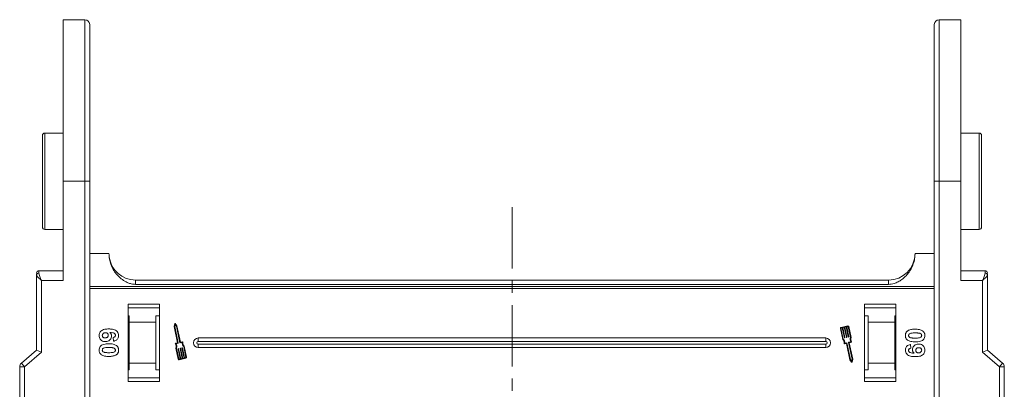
# Model space of a CAD drawing. Header units: millimetres. Extents: x -855 to 619, y 109 to 1142.
# Tile 13 of 74: x -686 to -482, y 576 to 652. Entities that reach past the tile are written whole.
import ezdxf

# ---------------------------------------------------------------- set-up
doc = ezdxf.new("R2010")
doc.units = ezdxf.units.MM
doc.linetypes.add('CENTERX2', pattern=[20.32, 12.7, -2.54, 2.54, -2.54])

msp = doc.modelspace()

# ---------------------------------------------------------------- linework, layer by layer
at = {"color": 7, "linetype": 'Continuous', "lineweight": 15}
for p, q in [((-672.233, 652.35), (-676.733, 652.35)), ((-676.733, 652.35), (-676.733, 618.85)), ((-672.233, 652.35), (-672.233, 618.85)), ((-490.733, 652.35), (-495.233, 652.35)), ((-495.233, 618.85), (-495.233, 652.35)), ((-490.733, 618.85), (-490.733, 652.35)), ((-676.733, 628.85), (-680.533, 628.85)), ((-680.533, 628.85), (-680.533, 608.85)), ((-486.933, 628.85), (-490.733, 628.85)), ((-486.933, 608.85), (-486.933, 628.85)), ((-676.733, 598.287), (-676.733, 618.85)), ((-676.733, 618.85), (-672.233, 618.85)), ((-672.233, 618.85), (-672.233, 527.85)), ((-671.233, 618.85), (-672.233, 618.85)), ((-671.233, 618.85), (-671.233, 527.85)), ((-496.233, 618.85), (-495.233, 618.85)), ((-496.233, 527.85), (-496.233, 618.85)), ((-495.233, 618.85), (-490.733, 618.85)), ((-495.233, 527.85), (-495.233, 618.85)), ((-490.733, 618.85), (-490.733, 598.287)), ((-680.533, 608.85), (-676.733, 608.85)), ((-490.733, 608.85), (-486.933, 608.85)), ((-671.233, 603.85), (-667.233, 603.85)), ((-496.233, 603.85), (-500.233, 603.85)), ((-676.733, 600.287), (-681.733, 600.287)), ((-681.733, 599.777), (-681.733, 600.287)), ((-485.733, 600.287), (-490.733, 600.287)), ((-485.733, 599.777), (-485.733, 600.287)), ((-682.233, 599.67), (-682.233, 599.405)), ((-682.233, 599.405), (-682.233, 583.85)), ((-681.233, 583.39), (-681.233, 598.287)), ((-681.233, 598.287), (-676.733, 598.287)), ((-661.733, 598.35), (-661.733, 597.464)), ((-583.733, 598.35), (-661.733, 598.35)), ((-505.733, 598.35), (-583.733, 598.35)), ((-505.733, 598.35), (-505.733, 597.464)), ((-490.733, 598.287), (-486.233, 598.287)), ((-486.233, 598.287), (-486.233, 583.39)), ((-485.233, 583.85), (-485.233, 599.405)), ((-583.733, 597.057), (-671.233, 597.057)), ((-671.233, 596.638), (-583.733, 596.638)), ((-661.733, 597.464), (-583.733, 597.464)), ((-583.733, 597.464), (-505.733, 597.464)), ((-496.233, 597.057), (-583.733, 597.057)), ((-583.733, 596.638), (-496.233, 596.638)), ((-663.233, 593.35), (-663.233, 577.35)), ((-656.733, 593.35), (-663.233, 593.35)), ((-656.733, 592.6), (-663.233, 592.6)), ((-656.733, 577.35), (-656.733, 593.35)), ((-510.733, 593.35), (-510.733, 577.35)), ((-504.233, 593.35), (-510.733, 593.35)), ((-504.233, 592.6), (-510.733, 592.6)), ((-504.233, 577.35), (-504.233, 593.35)), ((-663.233, 590.963), (-663.033, 590.963)), ((-663.033, 590.963), (-663.033, 589.6)), ((-663.033, 589.6), (-657.533, 589.6)), ((-663.033, 589.6), (-663.033, 581.1)), ((-657.533, 590.963), (-656.733, 590.963)), ((-657.533, 589.6), (-657.533, 590.963)), ((-657.533, 581.1), (-657.533, 589.6)), ((-510.733, 590.963), (-509.933, 590.963)), ((-509.933, 590.963), (-509.933, 589.6)), ((-509.933, 589.6), (-504.433, 589.6)), ((-509.933, 589.6), (-509.933, 581.1)), ((-504.433, 590.963), (-504.233, 590.963)), ((-504.433, 589.6), (-504.433, 590.963)), ((-504.433, 581.1), (-504.433, 589.6)), ((-653.598, 589.338), (-653.716, 588.737)), ((-653.716, 588.737), (-653.004, 585.367)), ((-653.509, 589.18), (-653.596, 588.738)), ((-653.596, 588.738), (-652.865, 585.277)), ((-653.251, 588.811), (-653.509, 589.18)), ((-653.141, 588.859), (-653.492, 589.361)), ((-652.52, 585.35), (-653.251, 588.811)), ((-652.423, 585.46), (-653.141, 588.859)), ((-515.685, 588.346), (-515.204, 586.067)), ((-515.57, 588.37), (-515.096, 586.128)), ((-514.17, 588.846), (-515.549, 588.555)), ((-515.295, 588.488), (-515.525, 588.44)), ((-514.855, 586.406), (-515.295, 588.488)), ((-514.893, 588.573), (-515.18, 588.513)), ((-515.18, 588.513), (-514.74, 586.43)), ((-514.453, 586.491), (-514.893, 588.573)), ((-514.491, 588.658), (-514.778, 588.598)), ((-514.778, 588.598), (-514.338, 586.515)), ((-514.051, 586.576), (-514.491, 588.658)), ((-514.146, 588.731), (-514.376, 588.683)), ((-514.376, 588.683), (-513.936, 586.6)), ((-513.603, 586.443), (-514.077, 588.686)), ((-513.48, 586.432), (-513.962, 588.71)), ((-666.277, 585.709), (-666.361, 586.478)), ((-651.979, 585.554), (-652.423, 585.46)), ((-583.733, 586.35), (-648.733, 586.35)), ((-648.733, 585.634), (-648.733, 586.35)), ((-583.733, 585.634), (-648.733, 585.634)), ((-518.733, 586.35), (-583.733, 586.35)), ((-518.733, 585.634), (-583.733, 585.634)), ((-518.733, 586.35), (-518.733, 585.634)), ((-514.763, 586.395), (-514.82, 586.383)), ((-514.361, 586.48), (-514.418, 586.468)), ((-513.959, 586.565), (-514.016, 586.553)), ((-513.965, 585.457), (-513.52, 585.551)), ((-682.233, 583.85), (-685.384, 581.149)), ((-682.233, 583.85), (-681.233, 583.39)), ((-653.026, 585.333), (-653.442, 585.245)), ((-653.372, 584.267), (-652.89, 581.989)), ((-652.887, 585.242), (-653.331, 585.148)), ((-653.249, 584.256), (-652.775, 582.013)), ((-652.476, 582.016), (-652.916, 584.099)), ((-652.893, 584.134), (-652.836, 584.146)), ((-652.801, 584.123), (-652.361, 582.041)), ((-652.074, 582.101), (-652.514, 584.184)), ((-652.491, 584.219), (-652.434, 584.231)), ((-652.041, 585.421), (-652.485, 585.327)), ((-652.399, 584.208), (-651.959, 582.126)), ((-651.671, 582.186), (-652.111, 584.269)), ((-652.089, 584.304), (-652.031, 584.316)), ((-651.997, 584.293), (-651.557, 582.211)), ((-651.281, 582.329), (-651.755, 584.572)), ((-651.167, 582.353), (-651.648, 584.632)), ((-648.733, 584.35), (-648.733, 585.065)), ((-648.733, 585.065), (-583.733, 585.065)), ((-648.733, 584.35), (-583.733, 584.35)), ((-583.733, 585.065), (-518.733, 585.065)), ((-583.733, 584.35), (-518.733, 584.35)), ((-518.733, 584.35), (-518.733, 585.065)), ((-514.873, 585.145), (-514.429, 585.239)), ((-514.811, 585.278), (-514.367, 585.372)), ((-514.429, 585.239), (-513.711, 581.841)), ((-514.332, 585.35), (-513.601, 581.888)), ((-513.256, 581.961), (-513.987, 585.422)), ((-513.136, 581.962), (-513.848, 585.332)), ((-513.825, 585.367), (-513.41, 585.454)), ((-501.189, 584.991), (-501.105, 584.221)), ((-485.233, 583.85), (-486.233, 583.39)), ((-482.082, 581.149), (-485.233, 583.85)), ((-684.733, 580.39), (-681.233, 583.39)), ((-652.706, 581.968), (-652.476, 582.016)), ((-652.681, 581.853), (-651.302, 582.144)), ((-652.361, 582.041), (-652.074, 582.101)), ((-651.959, 582.126), (-651.671, 582.186)), ((-651.557, 582.211), (-651.327, 582.259)), ((-513.711, 581.841), (-513.36, 581.338)), ((-513.601, 581.888), (-513.343, 581.519)), ((-513.343, 581.519), (-513.256, 581.961)), ((-513.254, 581.361), (-513.136, 581.962)), ((-486.233, 583.39), (-482.733, 580.39)), ((-685.733, 580.39), (-685.733, 527.85)), ((-684.733, 580.39), (-685.733, 580.39)), ((-685.384, 581.149), (-684.733, 580.39)), ((-684.733, 527.85), (-684.733, 580.39)), ((-663.033, 579.736), (-663.233, 579.736)), ((-657.533, 581.1), (-663.033, 581.1)), ((-663.033, 581.1), (-663.033, 579.736)), ((-657.533, 579.736), (-657.533, 581.1)), ((-656.733, 579.736), (-657.533, 579.736)), ((-509.933, 579.736), (-510.733, 579.736)), ((-504.433, 581.1), (-509.933, 581.1)), ((-509.933, 581.1), (-509.933, 579.736)), ((-504.433, 579.736), (-504.433, 581.1)), ((-504.233, 579.736), (-504.433, 579.736)), ((-482.733, 580.39), (-482.082, 581.149)), ((-482.733, 580.39), (-482.733, 527.85)), ((-482.733, 580.39), (-481.733, 580.39)), ((-481.733, 527.85), (-481.733, 580.39)), ((-663.233, 578.1), (-656.733, 578.1)), ((-663.233, 577.35), (-656.733, 577.35)), ((-510.733, 578.1), (-504.233, 578.1)), ((-510.733, 577.35), (-504.233, 577.35))]:
    msp.add_line(p, q, dxfattribs=at)
at = {"color": 1, "linetype": 'CENTERX2', "lineweight": 13}
msp.add_line((-583.733, 613.483), (-583.733, 556.646), dxfattribs=at)
at = {"color": 7, "linetype": 'Continuous', "lineweight": 15}
for centre, radius, start, end in [((-672.233, 651.35), 1, 0, 90), ((-495.233, 651.35), 1, 90, 180), ((-680.533, 628.35), 0.5, 90, 180), ((-486.933, 628.35), 0.5, 0, 90), ((-680.533, 609.35), 0.5, 180, 270), ((-486.933, 609.35), 0.5, 270, 0), ((-505.733, 603.85), 5.5, 270, 360), ((-661.733, 603.85), 5.5, 187.91859, 270), ((-681.733, 599.787), 0.5, 90, 180), ((-681.789, 599.33), 0.451, 82.91865, 170.4798), ((-485.733, 599.787), 0.5, 0, 90), ((-485.678, 599.33), 0.451, 9.5202, 97.08135), ((-653.54, 589.327), 0.0587, 34.95116, 168.90824), ((-515.513, 588.382), 0.176, 101.9297, 191.9297), ((-515.513, 588.382), 0.0587, 101.9297, 191.9297), ((-514.134, 588.674), 0.176, 11.9297, 101.9297), ((-514.134, 588.674), 0.0587, 11.9297, 101.9297), ((-651.966, 585.496), 0.0587, 346.41469, 101.9297), ((-651.061, 585.278), 0.873, 166.41469, 227.74736), ((-648.733, 585.35), 1, 90, 270), ((-648.733, 585.35), 0.285, 90, 270), ((-518.733, 585.35), 1, 270, 90), ((-518.733, 585.35), 0.285, 270, 90), ((-515.791, 585.421), 0.873, 346.41469, 47.74736), ((-515.791, 585.421), 0.99, 351.69305, 45.48899), ((-514.826, 586.412), 0.0294, 191.9297, 281.9297), ((-514.769, 586.424), 0.0294, 281.9297, 11.9297), ((-514.424, 586.497), 0.0294, 191.9297, 281.9297), ((-514.367, 586.509), 0.0294, 281.9297, 11.9297), ((-514.022, 586.582), 0.0294, 191.9297, 281.9297), ((-513.965, 586.594), 0.0294, 281.9297, 11.9297), ((-512.682, 586.078), 0.99, 158.37041, 212.16635), ((-512.682, 586.078), 0.873, 156.11204, 217.44471), ((-513.422, 585.512), 0.0587, 281.9297, 37.44471), ((-653.43, 585.187), 0.0587, 101.9297, 217.44471), ((-654.17, 584.621), 0.873, 336.11204, 37.44471), ((-654.17, 584.621), 0.99, 338.37041, 32.16635), ((-653.032, 585.361), 0.0294, 281.9297, 11.9297), ((-652.887, 584.105), 0.0294, 101.9297, 191.9297), ((-652.893, 585.271), 0.0294, 281.9297, 11.9297), ((-652.83, 584.117), 0.0294, 11.9297, 101.9297), ((-652.491, 585.356), 0.0294, 191.9297, 281.9297), ((-652.485, 584.19), 0.0294, 101.9297, 191.9297), ((-652.427, 584.202), 0.0294, 11.9297, 101.9297), ((-652.083, 584.275), 0.0294, 101.9297, 191.9297), ((-651.061, 585.278), 0.99, 171.69305, 225.48899), ((-652.025, 584.287), 0.0294, 11.9297, 101.9297), ((-514.885, 585.203), 0.0587, 166.41469, 281.9297), ((-514.361, 585.343), 0.0294, 11.9297, 101.9297), ((-513.958, 585.428), 0.0294, 101.9297, 191.9297), ((-513.819, 585.338), 0.0294, 101.9297, 191.9297), ((-652.718, 582.025), 0.176, 191.9297, 281.9297), ((-652.718, 582.025), 0.0587, 191.9297, 281.9297), ((-651.339, 582.317), 0.0587, 281.9297, 11.9297), ((-651.339, 582.317), 0.176, 281.9297, 11.9297), ((-684.733, 580.39), 1, 130.60129, 180), ((-513.312, 581.372), 0.0587, 214.95116, 348.90824), ((-482.733, 580.39), 1, 0, 49.39871)]:
    msp.add_arc(centre, radius, start, end, dxfattribs=at)
for points, knots in [([(-671.233, 651.35), (-671.233, 651.323), (-671.233, 651.271), (-671.233, 650.84), (-671.233, 650.135), (-671.233, 649.218), (-671.233, 648.217), (-671.233, 647.209), (-671.233, 645.871), (-671.233, 644.121), (-671.233, 641.871), (-671.233, 639.378), (-671.233, 636.978), (-671.233, 634.775), (-671.233, 632.83), (-671.233, 630.528), (-671.233, 627.845), (-671.233, 624.831), (-671.233, 621.823), (-671.233, 619.841), (-671.233, 618.85)], [0, 0, 0, 0, 0.0582395, 0.1164894, 0.1782259, 0.2399727, 0.2828874, 0.3257091, 0.368633, 0.4343112, 0.5, 0.5656782, 0.6313669, 0.6742817, 0.7171034, 0.7600273, 0.8217638, 0.8835106, 0.9417527, 1, 1, 1, 1]), ([(-496.233, 618.85), (-496.233, 619.841), (-496.233, 621.823), (-496.233, 624.83), (-496.233, 627.844), (-496.233, 630.528), (-496.233, 632.83), (-496.233, 634.775), (-496.233, 636.978), (-496.233, 639.378), (-496.233, 641.871), (-496.233, 644.121), (-496.233, 645.871), (-496.233, 647.209), (-496.233, 648.217), (-496.233, 649.218), (-496.233, 650.135), (-496.233, 650.84), (-496.233, 651.271), (-496.233, 651.323), (-496.233, 651.35)], [0, 0, 0, 0, 0.0582421, 0.1164894, 0.1782259, 0.2399726, 0.2828874, 0.3257091, 0.368633, 0.4343112, 0.5, 0.5656782, 0.6313669, 0.6742817, 0.7171034, 0.7600273, 0.8217638, 0.8835106, 0.9417501, 1, 1, 1, 1]), ([(-681.033, 628.35), (-681.033, 628.336), (-681.033, 628.308), (-681.033, 628.08), (-681.033, 627.735), (-681.033, 627.299), (-681.033, 626.811), (-681.033, 626.236), (-681.033, 625.361), (-681.033, 624.344), (-681.033, 623.227), (-681.033, 622.085), (-681.033, 620.622), (-681.033, 619.042), (-681.033, 617.679), (-681.033, 616.503), (-681.033, 615.428), (-681.033, 614.472), (-681.033, 613.636), (-681.033, 612.849), (-681.033, 611.878), (-681.033, 611.052), (-681.033, 610.399), (-681.033, 609.882), (-681.033, 609.443), (-681.033, 609.38), (-681.033, 609.35)], [0, 0, 0, 0, 0.0388334, 0.0788708, 0.1200207, 0.1522055, 0.1843726, 0.2172422, 0.2500938, 0.3157271, 0.3479119, 0.380079, 0.4417831, 0.5, 0.5388374, 0.5788708, 0.6200207, 0.6522055, 0.6843726, 0.7172422, 0.7500938, 0.8157271, 0.8479118, 0.880079, 0.9417831, 1, 1, 1, 1]), ([(-486.433, 609.35), (-486.433, 609.363), (-486.433, 609.391), (-486.433, 609.619), (-486.433, 609.964), (-486.433, 610.4), (-486.433, 610.888), (-486.433, 611.463), (-486.433, 612.338), (-486.433, 613.355), (-486.433, 614.472), (-486.433, 615.614), (-486.433, 617.077), (-486.433, 618.657), (-486.433, 620.02), (-486.433, 621.196), (-486.433, 622.271), (-486.433, 623.227), (-486.433, 624.063), (-486.433, 624.85), (-486.433, 625.821), (-486.433, 626.647), (-486.433, 627.3), (-486.433, 627.817), (-486.433, 628.256), (-486.433, 628.319), (-486.433, 628.35)], [0, 0, 0, 0, 0.0388334, 0.0788708, 0.1200207, 0.1522055, 0.1843726, 0.2172422, 0.2500938, 0.3157271, 0.3479119, 0.380079, 0.4417831, 0.5, 0.5388374, 0.5788708, 0.6200207, 0.6522055, 0.6843726, 0.7172422, 0.7500938, 0.8157271, 0.8479118, 0.880079, 0.9417831, 1, 1, 1, 1]), ([(-667.233, 603.85), (-667.214, 603.469), (-667.175, 602.709), (-666.873, 601.601), (-666.394, 600.557), (-665.743, 599.609), (-664.937, 598.788), (-664.11, 598.194), (-663.322, 597.799), (-662.571, 597.53), (-662.027, 597.487), (-661.733, 597.464)], [0, 0, 0, 0, 0.1245955, 0.2491892, 0.3738223, 0.4984451, 0.6220504, 0.7455895, 0.8257011, 0.9057067, 1, 1, 1, 1]), ([(-505.733, 597.464), (-505.342, 597.505), (-504.646, 597.579), (-503.726, 597.99), (-502.942, 598.474), (-502.229, 599.077), (-501.566, 599.82), (-500.995, 600.702), (-500.559, 601.708), (-500.285, 602.767), (-500.251, 603.489), (-500.233, 603.85)], [0, 0, 0, 0, 0.12537671, 0.22314387, 0.32104417, 0.42261476, 0.52420473, 0.64378252, 0.76336805, 0.8816833, 1, 1, 1, 1]), ([(-681.733, 599.777), (-681.723, 599.682), (-681.702, 599.473), (-681.53, 598.974), (-681.35, 598.556), (-681.233, 598.287)], [0, 0, 0, 0, 0.2270634, 0.50158693, 1, 1, 1, 1]), ([(-486.233, 598.287), (-486.117, 598.556), (-485.936, 598.974), (-485.765, 599.473), (-485.743, 599.682), (-485.733, 599.777)], [0, 0, 0, 0, 0.49841293, 0.77292805, 1, 1, 1, 1]), ([(-681.233, 598.287), (-681.356, 598.393), (-681.601, 598.604), (-681.931, 598.914), (-682.181, 599.193), (-682.216, 599.337), (-682.233, 599.405)], [0, 0, 0, 0, 0.2515188, 0.5017844, 0.7656323, 1, 1, 1, 1]), ([(-485.233, 599.405), (-485.25, 599.337), (-485.286, 599.193), (-485.536, 598.914), (-485.866, 598.604), (-486.111, 598.392), (-486.233, 598.287)], [0, 0, 0, 0, 0.2343503, 0.4981953, 0.748869, 1, 1, 1, 1]), ([(-485.233, 599.405), (-485.233, 599.522), (-485.233, 599.648), (-485.233, 599.682), (-485.233, 599.685)], [0, 0, 0, 0, 0.93147, 1, 1, 1, 1]), ([(-669.284, 586.864), (-669.274, 586.999), (-669.253, 587.271), (-669.052, 587.631), (-668.747, 587.922), (-668.21, 588.163), (-667.7, 588.217), (-667.345, 588.221), (-667.287, 588.221)], [0, 0, 0, 0, 0.1482689, 0.2976473, 0.4424214, 0.6078512, 0.9356585, 1, 1, 1, 1]), ([(-667.287, 588.221), (-667.154, 588.218), (-666.752, 588.21), (-666.196, 588.119), (-665.688, 587.841), (-665.385, 587.494), (-665.248, 587.124), (-665.237, 586.891), (-665.233, 586.806)], [0, 0, 0, 0, 0.1423372, 0.4291269, 0.5899433, 0.7512055, 0.9098946, 1, 1, 1, 1]), ([(-502.233, 586.862), (-502.231, 586.929), (-502.226, 587.064), (-502.183, 587.262), (-502.105, 587.452), (-502.006, 587.597), (-501.908, 587.704), (-501.851, 587.753), (-501.822, 587.777)], [0, 0, 0, 0, 0.1926347, 0.388697, 0.5820148, 0.7830443, 0.8909593, 1, 1, 1, 1]), ([(-501.822, 587.777), (-501.768, 587.817), (-501.658, 587.896), (-501.421, 588.004), (-501.114, 588.095), (-500.777, 588.144), (-500.473, 588.167), (-500.295, 588.169), (-500.206, 588.17)], [0, 0, 0, 0, 0.1184406, 0.2393457, 0.4595932, 0.6849248, 0.8422399, 1, 1, 1, 1]), ([(-500.206, 588.17), (-500.072, 588.168), (-499.769, 588.163), (-499.24, 588.091), (-498.818, 587.95), (-498.611, 587.791), (-498.588, 587.774)], [0, 0, 0, 0, 0.23673076, 0.53755546, 0.94966792, 1, 1, 1, 1]), ([(-498.588, 587.774), (-498.538, 587.73), (-498.436, 587.64), (-498.321, 587.471), (-498.238, 587.282), (-498.199, 587.113), (-498.184, 586.972), (-498.183, 586.899), (-498.182, 586.862)], [0, 0, 0, 0, 0.1937762, 0.3936, 0.5878635, 0.7889077, 0.894169, 1, 1, 1, 1]), ([(-667.98, 585.606), (-668.114, 585.614), (-668.384, 585.629), (-668.766, 585.795), (-669.065, 586.08), (-669.256, 586.454), (-669.275, 586.727), (-669.284, 586.864)], [0, 0, 0, 0, 0.1978309, 0.3972998, 0.5989102, 0.7987412, 1, 1, 1, 1]), ([(-668.618, 586.879), (-668.611, 586.947), (-668.596, 587.084), (-668.479, 587.259), (-668.322, 587.386), (-668.14, 587.444), (-668.02, 587.449), (-667.962, 587.452)], [0, 0, 0, 0, 0.2079047, 0.4199807, 0.6306256, 0.821735, 1, 1, 1, 1]), ([(-668.019, 586.375), (-668.105, 586.379), (-668.243, 586.386), (-668.422, 586.459), (-668.531, 586.569), (-668.605, 586.713), (-668.613, 586.82), (-668.618, 586.879)], [0, 0, 0, 0, 0.2886974, 0.4635526, 0.6399417, 0.8018084, 1, 1, 1, 1]), ([(-667.387, 586.918), (-667.392, 586.85), (-667.402, 586.725), (-667.497, 586.564), (-667.632, 586.445), (-667.816, 586.383), (-667.949, 586.378), (-668.019, 586.375)], [0, 0, 0, 0, 0.2137567, 0.3949441, 0.5765849, 0.7773109, 1, 1, 1, 1]), ([(-666.72, 586.788), (-666.733, 586.652), (-666.757, 586.38), (-666.973, 586.032), (-667.275, 585.766), (-667.628, 585.624), (-667.872, 585.612), (-667.98, 585.606)], [0, 0, 0, 0, 0.2102159, 0.4219747, 0.6200164, 0.8310369, 1, 1, 1, 1]), ([(-667.962, 587.452), (-667.88, 587.447), (-667.744, 587.439), (-667.574, 587.348), (-667.466, 587.226), (-667.397, 587.077), (-667.39, 586.97), (-667.387, 586.918)], [0, 0, 0, 0, 0.2767209, 0.4568705, 0.6370074, 0.8240683, 1, 1, 1, 1]), ([(-665.9, 586.905), (-665.905, 586.959), (-665.916, 587.067), (-666.016, 587.219), (-666.188, 587.361), (-666.55, 587.47), (-666.85, 587.494), (-667.055, 587.511)], [0, 0, 0, 0, 0.1120492, 0.2243802, 0.3701146, 0.5702758, 1, 1, 1, 1]), ([(-667.055, 587.511), (-667.007, 587.464), (-666.909, 587.37), (-666.817, 587.224), (-666.768, 587.097), (-666.74, 586.998), (-666.724, 586.894), (-666.722, 586.823), (-666.72, 586.788)], [0, 0, 0, 0, 0.2436536, 0.4957602, 0.6178923, 0.7415029, 0.8700251, 1, 1, 1, 1]), ([(-666.361, 586.478), (-666.284, 586.49), (-666.162, 586.51), (-666.017, 586.6), (-665.937, 586.706), (-665.904, 586.814), (-665.901, 586.88), (-665.9, 586.905)], [0, 0, 0, 0, 0.33384, 0.5245467, 0.7163724, 0.8918244, 1, 1, 1, 1]), ([(-665.233, 586.806), (-665.244, 586.67), (-665.263, 586.424), (-665.447, 586.112), (-665.724, 585.871), (-666.021, 585.755), (-666.22, 585.719), (-666.277, 585.709)], [0, 0, 0, 0, 0.2426908, 0.4390024, 0.635006, 0.8950587, 1, 1, 1, 1]), ([(-501.827, 585.95), (-501.877, 585.995), (-501.979, 586.085), (-502.095, 586.254), (-502.178, 586.443), (-502.216, 586.612), (-502.231, 586.753), (-502.232, 586.826), (-502.233, 586.862)], [0, 0, 0, 0, 0.1937693, 0.3935642, 0.587886, 0.7891312, 0.8942826, 1, 1, 1, 1]), ([(-500.214, 585.555), (-500.347, 585.557), (-500.651, 585.562), (-501.169, 585.633), (-501.589, 585.771), (-501.797, 585.928), (-501.827, 585.95)], [0, 0, 0, 0, 0.2372812, 0.5385907, 0.9326774, 1, 1, 1, 1]), ([(-501.567, 586.862), (-501.558, 586.931), (-501.545, 587.041), (-501.457, 587.169), (-501.304, 587.274), (-501.03, 587.366), (-500.64, 587.395), (-500.351, 587.399), (-500.206, 587.401)], [0, 0, 0, 0, 0.1253702, 0.2022903, 0.2791788, 0.4647576, 0.7305818, 1, 1, 1, 1]), ([(-501.174, 586.41), (-501.243, 586.433), (-501.355, 586.471), (-501.48, 586.579), (-501.546, 586.7), (-501.564, 586.799), (-501.566, 586.854), (-501.567, 586.862)], [0, 0, 0, 0, 0.3336776, 0.5404125, 0.7472639, 0.9612091, 1, 1, 1, 1]), ([(-500.206, 586.324), (-500.273, 586.324), (-500.406, 586.325), (-500.587, 586.331), (-500.748, 586.341), (-500.891, 586.355), (-501.034, 586.374), (-501.127, 586.398), (-501.174, 586.41)], [0, 0, 0, 0, 0.2052705, 0.4106164, 0.5571497, 0.7038442, 0.8514711, 1, 1, 1, 1]), ([(-498.182, 586.862), (-498.192, 586.727), (-498.212, 586.455), (-498.411, 586.103), (-498.704, 585.831), (-499.125, 585.655), (-499.639, 585.567), (-500.022, 585.559), (-500.214, 585.555)], [0, 0, 0, 0, 0.1474062, 0.2963669, 0.4308106, 0.5797755, 0.7893694, 1, 1, 1, 1]), ([(-500.206, 587.401), (-500.139, 587.4), (-500.006, 587.399), (-499.825, 587.394), (-499.664, 587.383), (-499.522, 587.369), (-499.38, 587.351), (-499.288, 587.327), (-499.241, 587.315)], [0, 0, 0, 0, 0.2059417, 0.4119594, 0.558149, 0.7045024, 0.8518015, 1, 1, 1, 1]), ([(-498.849, 586.862), (-498.854, 586.806), (-498.864, 586.703), (-498.94, 586.571), (-499.088, 586.459), (-499.363, 586.363), (-499.755, 586.329), (-500.055, 586.326), (-500.206, 586.324)], [0, 0, 0, 0, 0.10461361, 0.18881412, 0.27351189, 0.44412695, 0.71948087, 1, 1, 1, 1]), ([(-499.241, 587.315), (-499.172, 587.292), (-499.06, 587.253), (-498.934, 587.145), (-498.868, 587.022), (-498.851, 586.923), (-498.849, 586.869), (-498.849, 586.862)], [0, 0, 0, 0, 0.3348035, 0.5425606, 0.750382, 0.9707212, 1, 1, 1, 1]), ([(-669.284, 583.837), (-669.274, 583.972), (-669.254, 584.244), (-669.056, 584.598), (-668.742, 584.886), (-668.131, 585.119), (-667.611, 585.134), (-667.252, 585.144)], [0, 0, 0, 0, 0.1475277, 0.2965695, 0.43214, 0.6087374, 1, 1, 1, 1]), ([(-668.878, 582.925), (-668.928, 582.969), (-669.03, 583.059), (-669.146, 583.228), (-669.229, 583.417), (-669.267, 583.586), (-669.282, 583.728), (-669.284, 583.8), (-669.284, 583.837)], [0, 0, 0, 0, 0.1937693, 0.3935642, 0.587886, 0.7891312, 0.8942826, 1, 1, 1, 1]), ([(-668.618, 583.837), (-668.61, 583.905), (-668.597, 584.015), (-668.51, 584.144), (-668.36, 584.247), (-668.088, 584.34), (-667.698, 584.369), (-667.407, 584.373), (-667.26, 584.375)], [0, 0, 0, 0, 0.125351, 0.2021974, 0.2791824, 0.4597421, 0.727968, 1, 1, 1, 1]), ([(-668.225, 583.384), (-668.294, 583.407), (-668.406, 583.445), (-668.531, 583.553), (-668.597, 583.675), (-668.615, 583.774), (-668.617, 583.828), (-668.618, 583.837)], [0, 0, 0, 0, 0.3336776, 0.5404125, 0.7472639, 0.9612091, 1, 1, 1, 1]), ([(-667.26, 584.375), (-667.194, 584.375), (-667.06, 584.374), (-666.88, 584.368), (-666.718, 584.358), (-666.575, 584.344), (-666.433, 584.325), (-666.339, 584.301), (-666.292, 584.289)], [0, 0, 0, 0, 0.20527, 0.4106157, 0.5571475, 0.7038444, 0.8514751, 1, 1, 1, 1]), ([(-665.9, 583.837), (-665.906, 583.779), (-665.916, 583.678), (-665.99, 583.55), (-666.131, 583.439), (-666.402, 583.34), (-666.799, 583.303), (-667.105, 583.3), (-667.26, 583.298)], [0, 0, 0, 0, 0.10564606, 0.18622129, 0.26704196, 0.43154058, 0.71270762, 1, 1, 1, 1]), ([(-667.252, 585.144), (-667.119, 585.142), (-666.816, 585.137), (-666.288, 585.065), (-665.868, 584.924), (-665.662, 584.766), (-665.639, 584.749)], [0, 0, 0, 0, 0.2373811, 0.5389182, 0.9490817, 1, 1, 1, 1]), ([(-666.292, 584.289), (-666.223, 584.266), (-666.111, 584.228), (-665.985, 584.12), (-665.919, 583.996), (-665.902, 583.897), (-665.9, 583.843), (-665.9, 583.837)], [0, 0, 0, 0, 0.3348035, 0.5425606, 0.750382, 0.9707212, 1, 1, 1, 1]), ([(-665.233, 583.837), (-665.235, 583.77), (-665.24, 583.635), (-665.284, 583.437), (-665.361, 583.247), (-665.46, 583.102), (-665.558, 582.995), (-665.615, 582.946), (-665.644, 582.922)], [0, 0, 0, 0, 0.1926273, 0.3886837, 0.5820134, 0.7832006, 0.8910383, 1, 1, 1, 1]), ([(-665.639, 584.749), (-665.589, 584.704), (-665.487, 584.614), (-665.372, 584.445), (-665.289, 584.257), (-665.251, 584.087), (-665.236, 583.946), (-665.234, 583.873), (-665.233, 583.837)], [0, 0, 0, 0, 0.1937762, 0.3936, 0.5878635, 0.7889077, 0.894169, 1, 1, 1, 1]), ([(-502.233, 583.893), (-502.222, 584.029), (-502.202, 584.274), (-502.02, 584.588), (-501.74, 584.831), (-501.443, 584.945), (-501.243, 584.981), (-501.189, 584.991)], [0, 0, 0, 0, 0.2427882, 0.4388655, 0.6348012, 0.9009361, 1, 1, 1, 1]), ([(-500.179, 582.478), (-500.313, 582.481), (-500.714, 582.489), (-501.27, 582.58), (-501.778, 582.858), (-502.081, 583.205), (-502.219, 583.575), (-502.229, 583.808), (-502.233, 583.893)], [0, 0, 0, 0, 0.1423372, 0.4291269, 0.5899433, 0.7512055, 0.9098946, 1, 1, 1, 1]), ([(-501.105, 584.221), (-501.185, 584.208), (-501.308, 584.187), (-501.452, 584.097), (-501.53, 583.993), (-501.562, 583.886), (-501.565, 583.819), (-501.567, 583.794)], [0, 0, 0, 0, 0.3447142, 0.5290593, 0.7142089, 0.8921959, 1, 1, 1, 1]), ([(-501.567, 583.794), (-501.561, 583.74), (-501.55, 583.632), (-501.451, 583.48), (-501.281, 583.339), (-500.919, 583.23), (-500.618, 583.205), (-500.411, 583.188)], [0, 0, 0, 0, 0.11201549, 0.22435472, 0.36776787, 0.56582698, 1, 1, 1, 1]), ([(-500.746, 583.911), (-500.734, 584.047), (-500.709, 584.319), (-500.493, 584.67), (-500.187, 584.937), (-499.832, 585.076), (-499.591, 585.088), (-499.486, 585.093)], [0, 0, 0, 0, 0.2101886, 0.4217733, 0.6236035, 0.8370344, 1, 1, 1, 1]), ([(-500.411, 583.188), (-500.46, 583.235), (-500.559, 583.329), (-500.647, 583.476), (-500.699, 583.602), (-500.727, 583.701), (-500.742, 583.805), (-500.745, 583.876), (-500.746, 583.911)], [0, 0, 0, 0, 0.24349124, 0.49626585, 0.61820988, 0.7417038, 0.87015842, 1, 1, 1, 1]), ([(-498.182, 583.835), (-498.192, 583.7), (-498.214, 583.428), (-498.416, 583.068), (-498.721, 582.776), (-499.256, 582.536), (-499.765, 582.482), (-500.12, 582.478), (-500.179, 582.478)], [0, 0, 0, 0, 0.148288, 0.2977445, 0.4437132, 0.6077915, 0.9347078, 1, 1, 1, 1]), ([(-500.079, 583.781), (-500.073, 583.849), (-500.062, 583.975), (-499.969, 584.138), (-499.838, 584.25), (-499.657, 584.315), (-499.525, 584.32), (-499.447, 584.324)], [0, 0, 0, 0, 0.2139369, 0.3980753, 0.5830907, 0.7516657, 1, 1, 1, 1]), ([(-499.504, 583.247), (-499.584, 583.251), (-499.716, 583.259), (-499.885, 583.346), (-499.995, 583.466), (-500.069, 583.616), (-500.076, 583.726), (-500.079, 583.781)], [0, 0, 0, 0, 0.26739447, 0.44721416, 0.62712208, 0.81306532, 1, 1, 1, 1]), ([(-498.849, 583.82), (-498.856, 583.752), (-498.87, 583.615), (-498.987, 583.441), (-499.145, 583.313), (-499.328, 583.255), (-499.448, 583.25), (-499.504, 583.247)], [0, 0, 0, 0, 0.20795454, 0.42040568, 0.62731968, 0.82770747, 1, 1, 1, 1]), ([(-499.486, 585.093), (-499.352, 585.085), (-499.082, 585.07), (-498.702, 584.903), (-498.406, 584.623), (-498.212, 584.252), (-498.192, 583.978), (-498.182, 583.835)], [0, 0, 0, 0, 0.1979267, 0.3977284, 0.5974133, 0.7905838, 1, 1, 1, 1]), ([(-499.447, 584.324), (-499.361, 584.32), (-499.222, 584.313), (-499.043, 584.239), (-498.936, 584.13), (-498.862, 583.986), (-498.853, 583.88), (-498.849, 583.82)], [0, 0, 0, 0, 0.2913202, 0.4655393, 0.6416315, 0.798664, 1, 1, 1, 1]), ([(-667.26, 582.529), (-667.394, 582.531), (-667.697, 582.536), (-668.217, 582.607), (-668.64, 582.745), (-668.848, 582.902), (-668.878, 582.925)], [0, 0, 0, 0, 0.2366286, 0.5373614, 0.9329864, 1, 1, 1, 1]), ([(-667.26, 583.298), (-667.327, 583.299), (-667.46, 583.3), (-667.641, 583.306), (-667.802, 583.316), (-667.944, 583.33), (-668.086, 583.348), (-668.179, 583.372), (-668.225, 583.384)], [0, 0, 0, 0, 0.2059417, 0.4119594, 0.558149, 0.7045024, 0.8518015, 1, 1, 1, 1]), ([(-665.644, 582.922), (-665.698, 582.882), (-665.808, 582.803), (-666.04, 582.697), (-666.335, 582.608), (-666.666, 582.558), (-666.976, 582.533), (-667.166, 582.53), (-667.26, 582.529)], [0, 0, 0, 0, 0.118432, 0.2393289, 0.4494336, 0.6641784, 0.8318201, 1, 1, 1, 1])]:
    msp.add_open_spline(points, degree=3, knots=knots, dxfattribs=at)

doc.saveas('drawing.dxf')
